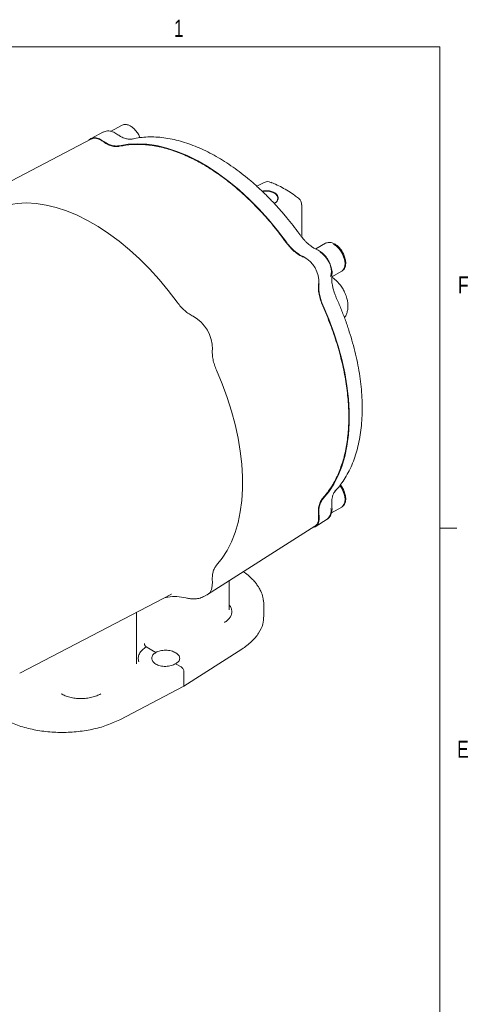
# Model space of a CAD drawing. Header units: inches. Extents: x 0.3 to 33.9, y 0.2 to 21.7.
# Tile 23 of 23: x 30.5 to 33.7, y 14.5 to 21.6. Entities that reach past the tile are written whole.
import ezdxf

# ---------------------------------------------------------------- set-up
doc = ezdxf.new("R2010")
doc.units = ezdxf.units.IN
doc.header["$MEASUREMENT"] = 0
doc.layers.add('SLD-0', color=7, linetype='Continuous', lineweight=15)
doc.styles.add('SLDTEXTSTYLE0', font='TXT', dxfattribs={"width": 0.75})

msp = doc.modelspace()

# ---------------------------------------------------------------- linework, layer by layer
at = {"color": 7, "linetype": 'Continuous', "lineweight": 15}
for p, q in [((31.20861, 20.8391), (31.13409, 20.79609)), ((31.07903, 20.79168), (30.98775, 20.74407)), ((30.98983, 20.74035), (30.16994, 20.31267)), ((31.29072, 20.74071), (31.28396, 20.73902)), ((32.24544, 20.42352), (32.1927, 20.39687)), ((32.51924, 20.02797), (32.51924, 20.26216)), ((32.69311, 19.98212), (32.62153, 19.9408)), ((32.73878, 19.73771), (32.81035, 19.77903)), ((32.76618, 18.18513), (32.76134, 18.18012)), ((32.73568, 18.02168), (32.81035, 18.06479)), ((32.61761, 17.92105), (32.70448, 17.97628)), ((31.83505, 17.42858), (32.61542, 17.92472)), ((31.9917, 17.32035), (31.9917, 17.52817)), ((30.46865, 16.85617), (31.57308, 17.43227)), ((31.57075, 17.43106), (31.57308, 17.43227)), ((31.8065, 17.41343), (31.83059, 17.426)), ((32.24431, 17.27293), (32.24431, 17.35513)), ((31.31872, 16.93211), (31.31872, 17.29959)), ((31.99137, 17.32093), (31.99225, 17.3179)), ((31.45865, 17.00834), (31.38917, 17.04844)), ((32.08377, 17.03153), (31.66318, 16.76187)), ((31.64196, 16.90251), (31.60254, 16.92527)), ((31.66318, 16.76187), (31.66318, 16.86579)), ((31.66318, 16.76187), (31.19606, 16.51906))]:
    msp.add_line(p, q, dxfattribs=at)
at = {"color": 7, "linetype": 'Continuous', "lineweight": 15, "flags": 128}
for points in [[(30.97192, 20.731), (30.98593, 20.74307), (31.00418, 20.74929), (31.02524, 20.74872), (31.04802, 20.74137), (31.07134, 20.72763)], [(31.1939, 20.69174), (31.25781, 20.70226), (31.3245, 20.7058), (31.39361, 20.70234), (31.46479, 20.6919), (31.53769, 20.67453), (31.61192, 20.65032), (31.68712, 20.61939), (31.7629, 20.5819), (31.83887, 20.53804), (31.91465, 20.48804), (31.98985, 20.43215), (32.06409, 20.37065), (32.13698, 20.30385), (32.20817, 20.23211), (32.27728, 20.15577), (32.34396, 20.07524), (32.40788, 19.99092)], [(32.23216, 20.36038), (32.23451, 20.3607), (32.26073, 20.36178), (32.28641, 20.35855), (32.30948, 20.35128), (32.32807, 20.34055), (32.34066, 20.32723), (32.34625, 20.31241), (32.34438, 20.29727), (32.33519, 20.28306), (32.31944, 20.27091)], [(31.61417, 19.55353), (31.54932, 19.6383), (31.48175, 19.71925), (31.41179, 19.79599), (31.33979, 19.86812), (31.2661, 19.9353), (31.1911, 19.99718), (31.11514, 20.05347), (31.03862, 20.10389), (30.96191, 20.14817), (30.88538, 20.18611), (30.80943, 20.21751), (30.73443, 20.24223), (30.66074, 20.26013), (30.58874, 20.27113), (30.51878, 20.27517), (30.45121, 20.27223), (30.38636, 20.26233)], [(32.81035, 19.77903), (32.81242, 19.78031), (32.81561, 19.78267), (32.82675, 19.79651), (32.83317, 19.81562), (32.83448, 19.83882), (32.83058, 19.86464), (32.82173, 19.89146), (32.80849, 19.9176), (32.79167, 19.94142), (32.77235, 19.9614), (32.75173, 19.97632)], [(32.72895, 19.74173), (32.73418, 19.75847), (32.73548, 19.78167), (32.73159, 19.80749), (32.72274, 19.83432), (32.70949, 19.86045), (32.69268, 19.88427), (32.67336, 19.90426), (32.65274, 19.91917)], [(32.67536, 19.52763), (32.71642, 19.43012), (32.75282, 19.3321), (32.78438, 19.23408), (32.81092, 19.13656), (32.83232, 19.04002), (32.84847, 18.94498), (32.85928, 18.8519), (32.8647, 18.76127), (32.8647, 18.67354), (32.85928, 18.58916), (32.84847, 18.50856), (32.83232, 18.43216), (32.81092, 18.36033), (32.78438, 18.29345), (32.75282, 18.23186), (32.71642, 18.17588), (32.67536, 18.12577)], [(31.89967, 17.64121), (31.94066, 17.69243), (31.97698, 17.74949), (32.00845, 17.8121), (32.03492, 17.87997), (32.05626, 17.95274), (32.07236, 18.03006), (32.08313, 18.11155), (32.08853, 18.1968), (32.08853, 18.28538), (32.08313, 18.37687), (32.07236, 18.4708), (32.05626, 18.5667), (32.03492, 18.66411), (32.00845, 18.76254), (31.97698, 18.86149), (31.94066, 18.96049), (31.89967, 19.05903)], [(32.81035, 18.06479), (32.81242, 18.06606), (32.81561, 18.06843), (32.82675, 18.08226), (32.83317, 18.10138), (32.83448, 18.12457), (32.83058, 18.1504), (32.82173, 18.17722), (32.80849, 18.20336), (32.79649, 18.22109)], [(32.64517, 18.00167), (32.64541, 17.9746), (32.64038, 17.95121), (32.63036, 17.93268), (32.61584, 17.91998), (32.59837, 17.91387)], [(31.86971, 17.52423), (31.86927, 17.49209), (31.86273, 17.46437), (31.85039, 17.4424), (31.83286, 17.42725), (31.83059, 17.426)]]:
    msp.add_lwpolyline(points, dxfattribs=at)
at = {"color": 7, "linetype": 'Continuous', "lineweight": 15}
for centre, radius, start, end in [((32.43069, 19.69524), 0.21465, 357.688885, 62.311115), ((31.60036, 19.2159), 0.2694, 358.874362, 61.125638), ((32.65362, 18.03739), 0.07951, 309.773754, 12.782271)]:
    msp.add_arc(centre, radius, start, end, dxfattribs=at)
for points, knots in [([(31.34292, 20.7498), (31.34128, 20.75439), (31.33617, 20.76873), (31.32063, 20.7932), (31.30005, 20.81654), (31.27746, 20.83338), (31.25551, 20.84365), (31.23073, 20.84787), (31.21626, 20.84213), (31.20861, 20.8391)], [0, 0, 0, 0, 0.07197112, 0.22529152, 0.40954396, 0.52882943, 0.66687685, 0.82402609, 1, 1, 1, 1]), ([(31.17464, 20.7764), (31.17016, 20.77953), (31.1602, 20.78647), (31.14384, 20.79396), (31.12579, 20.79903), (31.10731, 20.80001), (31.09102, 20.79759), (31.08223, 20.79271), (31.07885, 20.79083)], [0, 0, 0, 0, 0.1460591, 0.3246323, 0.5075373, 0.6931847, 0.8820797, 1, 1, 1, 1]), ([(31.29053, 20.74107), (31.28152, 20.7397), (31.26532, 20.73723), (31.24092, 20.74254), (31.2222, 20.74862), (31.20546, 20.75707), (31.19042, 20.76553), (31.17939, 20.77327), (31.17468, 20.77657)], [0, 0, 0, 0, 0.2590461, 0.465773, 0.6209469, 0.7292693, 0.8843827, 1, 1, 1, 1]), ([(30.98999, 20.74003), (30.99513, 20.74223), (31.00602, 20.74691), (31.02631, 20.74575), (31.04876, 20.73882), (31.06401, 20.72888), (31.07163, 20.7239)], [0, 0, 0, 0, 0.2292129, 0.4861419, 0.743071, 1, 1, 1, 1]), ([(31.07134, 20.72763), (31.07703, 20.72372), (31.08846, 20.71585), (31.10974, 20.70425), (31.13514, 20.69405), (31.15955, 20.68948), (31.17916, 20.68915), (31.18897, 20.69087), (31.1939, 20.69174)], [0, 0, 0, 0, 0.132862, 0.2669965, 0.4941271, 0.727849, 0.8632545, 1, 1, 1, 1]), ([(31.07163, 20.7239), (31.08248, 20.71667), (31.10418, 20.70219), (31.13655, 20.68948), (31.16769, 20.68334), (31.1862, 20.68589), (31.19545, 20.68716)], [0, 0, 0, 0, 0.2500004, 0.5000001, 0.7499996, 1, 1, 1, 1]), ([(32.50743, 20.04325), (32.5052, 20.04639), (32.48886, 20.06947), (32.45642, 20.11182), (32.40954, 20.17044), (32.35966, 20.22858), (32.30733, 20.28565), (32.25288, 20.34099), (32.19662, 20.39411), (32.13885, 20.4446), (32.07984, 20.49212), (32.01984, 20.53636), (31.95911, 20.57707), (31.89787, 20.61404), (31.83635, 20.64708), (31.77476, 20.67602), (31.71331, 20.7007), (31.6522, 20.72101), (31.5916, 20.73683), (31.53169, 20.74804), (31.47266, 20.75451), (31.41462, 20.75626), (31.35793, 20.75268), (31.31591, 20.74732), (31.29356, 20.74149), (31.28892, 20.74028)], [0, 0, 0, 0, 0.0064237, 0.0471386, 0.0895332, 0.1332056, 0.1778356, 0.2231967, 0.2691228, 0.3154905, 0.3622071, 0.4092028, 0.4564255, 0.503837, 0.5514105, 0.5991297, 0.6469853, 0.6949771, 0.7431144, 0.7914163, 0.8399123, 0.8886453, 0.9376733, 0.9870735, 1, 1, 1, 1]), ([(32.29393, 20.42522), (32.29014, 20.42674), (32.28005, 20.43076), (32.26269, 20.43035), (32.25097, 20.42569), (32.24555, 20.42354)], [0, 0, 0, 0, 0.2441013, 0.649995, 1, 1, 1, 1]), ([(32.49567, 20.30938), (32.48661, 20.31636), (32.46259, 20.33488), (32.42278, 20.36117), (32.37647, 20.38826), (32.33348, 20.41002), (32.30606, 20.42084), (32.29423, 20.42551)], [0, 0, 0, 0, 0.1376845, 0.3652385, 0.5944659, 0.8250877, 1, 1, 1, 1]), ([(32.23095, 20.36103), (32.23815, 20.36231), (32.25613, 20.3655), (32.28592, 20.3634), (32.31454, 20.35532), (32.33548, 20.34176), (32.34729, 20.32479), (32.34956, 20.30587), (32.3409, 20.28763), (32.32941, 20.27515), (32.31926, 20.27118), (32.31797, 20.27068)], [0, 0, 0, 0, 0.0897571, 0.2241515, 0.3519362, 0.4740133, 0.5942778, 0.71727, 0.8458874, 0.9805031, 1, 1, 1, 1]), ([(32.51892, 20.26221), (32.51883, 20.26611), (32.51861, 20.27549), (32.51308, 20.28995), (32.50518, 20.30241), (32.4978, 20.30748), (32.49535, 20.30917)], [0, 0, 0, 0, 0.2124404, 0.5118177, 0.8376591, 1, 1, 1, 1]), ([(32.6333, 19.93446), (32.62184, 19.94001), (32.60126, 19.94998), (32.57398, 19.97118), (32.55382, 19.98892), (32.5368, 20.00707), (32.52179, 20.0242), (32.51178, 20.03762), (32.50751, 20.04334)], [0, 0, 0, 0, 0.2603108, 0.4678285, 0.6232534, 0.7314298, 0.8855759, 1, 1, 1, 1]), ([(32.40632, 19.98815), (32.41557, 19.97619), (32.43408, 19.95228), (32.46522, 19.92246), (32.49759, 19.89779), (32.51929, 19.88722), (32.53014, 19.88193)], [0, 0, 0, 0, 0.2500004, 0.4999999, 0.7499996, 1, 1, 1, 1]), ([(32.40788, 19.99092), (32.40984, 19.98826), (32.41564, 19.98037), (32.4256, 19.96799), (32.43822, 19.95365), (32.45158, 19.93996), (32.4658, 19.92689), (32.48045, 19.91498), (32.49328, 19.90582), (32.50412, 19.89894), (32.51288, 19.89387), (32.52167, 19.88926), (32.52751, 19.88663), (32.53044, 19.88531)], [0, 0, 0, 0, 0.05505893, 0.16286214, 0.26688209, 0.38080181, 0.49554096, 0.6112943, 0.72789479, 0.79558746, 0.86344464, 0.93155267, 1, 1, 1, 1]), ([(32.81316, 19.7815), (32.81746, 19.78476), (32.82658, 19.79167), (32.83708, 19.81233), (32.84103, 19.84124), (32.83524, 19.87518), (32.82327, 19.90635), (32.80538, 19.93625), (32.78451, 19.95955), (32.76197, 19.9764), (32.74, 19.98666), (32.71523, 19.99089), (32.70076, 19.98515), (32.69311, 19.98212)], [0, 0, 0, 0, 0.0648835, 0.1375294, 0.2605063, 0.3609536, 0.4552946, 0.5452858, 0.6534326, 0.723447, 0.8044738, 0.8967123, 1, 1, 1, 1]), ([(32.71303, 19.85823), (32.70777, 19.86662), (32.70037, 19.87842), (32.68755, 19.89393), (32.676, 19.90605), (32.66141, 19.91834), (32.64711, 19.92811), (32.63741, 19.93234), (32.63328, 19.93414)], [0, 0, 0, 0, 0.2488213, 0.350025, 0.5162401, 0.6860796, 0.8663529, 1, 1, 1, 1]), ([(32.73878, 19.75128), (32.73934, 19.7561), (32.74066, 19.76732), (32.73898, 19.78598), (32.73529, 19.80471), (32.72995, 19.82206), (32.7231, 19.83955), (32.71664, 19.85152), (32.71303, 19.85823)], [0, 0, 0, 0, 0.14423617, 0.3352605, 0.52075167, 0.65762327, 0.80808116, 1, 1, 1, 1]), ([(32.64209, 19.68802), (32.64125, 19.67598), (32.63956, 19.6519), (32.64473, 19.61153), (32.65499, 19.56965), (32.66644, 19.54167), (32.67217, 19.52767)], [0, 0, 0, 0, 0.2500004, 0.5000001, 0.7499996, 1, 1, 1, 1]), ([(32.64517, 19.68659), (32.64463, 19.68033), (32.64353, 19.66776), (32.64412, 19.64284), (32.64799, 19.61128), (32.65623, 19.57834), (32.66575, 19.5502), (32.67214, 19.53518), (32.67536, 19.52763)], [0, 0, 0, 0, 0.132862, 0.2669965, 0.4941271, 0.727849, 0.8632545, 1, 1, 1, 1]), ([(32.82045, 19.64748), (32.81404, 19.65775), (32.80512, 19.67206), (32.78981, 19.69099), (32.77622, 19.70584), (32.75883, 19.72123), (32.74553, 19.73161), (32.73768, 19.73586), (32.73659, 19.73645)], [0, 0, 0, 0, 0.2830711, 0.3942857, 0.5782441, 0.7667962, 0.9677931, 1, 1, 1, 1]), ([(32.77058, 19.5877), (32.76776, 19.59425), (32.76114, 19.60964), (32.75381, 19.6312), (32.7466, 19.65501), (32.74131, 19.68135), (32.73659, 19.71557), (32.73825, 19.73839), (32.73917, 19.75108)], [0, 0, 0, 0, 0.1144237, 0.2685694, 0.3767457, 0.5321706, 0.7396886, 1, 1, 1, 1]), ([(32.8299, 19.44194), (32.83213, 19.44466), (32.83977, 19.45397), (32.84806, 19.47344), (32.85466, 19.49906), (32.85647, 19.526), (32.85442, 19.55313), (32.84945, 19.57773), (32.84274, 19.59952), (32.83394, 19.6223), (32.8256, 19.63786), (32.82045, 19.64748)], [0, 0, 0, 0, 0.0522021, 0.1786258, 0.3093528, 0.4399979, 0.5630362, 0.6856774, 0.7757061, 0.8613031, 1, 1, 1, 1]), ([(31.73045, 19.45181), (31.72023, 19.45718), (31.6998, 19.46792), (31.66949, 19.49167), (31.64034, 19.51994), (31.62289, 19.54234), (31.61417, 19.55353)], [0, 0, 0, 0, 0.2500004, 0.4999912, 0.7499864, 1, 1, 1, 1]), ([(32.7652, 18.18365), (32.76625, 18.18468), (32.7804, 18.19857), (32.80437, 18.2297), (32.83694, 18.27685), (32.86555, 18.32859), (32.8906, 18.38404), (32.91186, 18.44315), (32.92931, 18.50565), (32.94288, 18.57129), (32.95255, 18.63982), (32.95829, 18.71097), (32.9601, 18.78447), (32.958, 18.86004), (32.95201, 18.93738), (32.94219, 19.0162), (32.9286, 19.09616), (32.91132, 19.17693), (32.89048, 19.25812), (32.86623, 19.33926), (32.83893, 19.41976), (32.80872, 19.49852), (32.78577, 19.55443), (32.77227, 19.58364), (32.77041, 19.58767)], [0, 0, 0, 0, 0.0039837, 0.0536244, 0.103364, 0.1531926, 0.2030931, 0.2530441, 0.3030237, 0.3530123, 0.4029929, 0.4529517, 0.5028745, 0.5527489, 0.6025632, 0.6523025, 0.7019453, 0.7514596, 0.800794, 0.8498609, 0.898497, 0.9463622, 0.992612, 1, 1, 1, 1]), ([(31.89967, 19.05903), (31.89433, 19.07219), (31.88366, 19.09849), (31.87375, 19.13788), (31.86834, 19.17601), (31.86925, 19.19907), (31.86971, 19.21061)], [0, 0, 0, 0, 0.2500135, 0.5000087, 0.7499996, 1, 1, 1, 1]), ([(32.73923, 18.06669), (32.73872, 18.07242), (32.73754, 18.08585), (32.73773, 18.1031), (32.73878, 18.12183), (32.74287, 18.14108), (32.75047, 18.16487), (32.76071, 18.17767), (32.7664, 18.18479)], [0, 0, 0, 0, 0.115617, 0.2707305, 0.3790529, 0.5342269, 0.7409539, 1, 1, 1, 1]), ([(32.81316, 18.06726), (32.81746, 18.07051), (32.82658, 18.07742), (32.83708, 18.09809), (32.84101, 18.12697), (32.83531, 18.16102), (32.82305, 18.19181), (32.81109, 18.2141), (32.8022, 18.22361), (32.80035, 18.22559)], [0, 0, 0, 0, 0.114025, 0.2416916, 0.4578088, 0.6343329, 0.8001261, 0.958275, 1, 1, 1, 1]), ([(32.67217, 18.12941), (32.66644, 18.12203), (32.65499, 18.10728), (32.64473, 18.07724), (32.63956, 18.04284), (32.64125, 18.01681), (32.64209, 18.00379)], [0, 0, 0, 0, 0.2500004, 0.4999999, 0.7499996, 1, 1, 1, 1]), ([(32.67536, 18.12577), (32.67223, 18.12205), (32.66595, 18.11457), (32.65659, 18.0979), (32.64822, 18.07468), (32.64418, 18.04763), (32.64351, 18.02286), (32.64462, 18.00876), (32.64517, 18.00167)], [0, 0, 0, 0, 0.1328527, 0.2669776, 0.4941088, 0.7278312, 0.8632455, 1, 1, 1, 1]), ([(32.70479, 17.9768), (32.70541, 17.9771), (32.71241, 17.98046), (32.72237, 17.99173), (32.73306, 18.00949), (32.73874, 18.02978), (32.74066, 18.04906), (32.73944, 18.06169), (32.73895, 18.06677)], [0, 0, 0, 0, 0.0213582, 0.2403238, 0.4470768, 0.6581144, 0.8625885, 1, 1, 1, 1]), ([(32.64209, 18.00379), (32.64259, 17.9947), (32.64358, 17.97652), (32.63835, 17.95361), (32.62921, 17.93546), (32.61971, 17.92836), (32.61523, 17.92501)], [0, 0, 0, 0, 0.25688227, 0.51376454, 0.77064681, 1, 1, 1, 1]), ([(31.86971, 17.52423), (31.86925, 17.53629), (31.86834, 17.5604), (31.87375, 17.59228), (31.88366, 17.62023), (31.89433, 17.63422), (31.89967, 17.64121)], [0, 0, 0, 0, 0.2500004, 0.4999912, 0.7499864, 1, 1, 1, 1]), ([(32.24431, 17.35512), (32.24302, 17.37323), (32.24069, 17.40601), (32.22483, 17.44912), (32.20756, 17.48109), (32.1907, 17.50545), (32.17219, 17.52825), (32.14605, 17.55482), (32.12003, 17.57798), (32.10002, 17.59079), (32.09512, 17.59392)], [0, 0, 0, 0, 0.20628281, 0.37338445, 0.50132982, 0.59027314, 0.67576592, 0.79576038, 0.95006731, 1, 1, 1, 1]), ([(31.52214, 17.4057), (31.5303, 17.40741), (31.55935, 17.41351), (31.61202, 17.41666), (31.65492, 17.40874), (31.67654, 17.40475)], [0, 0, 0, 0, 0.1622621, 0.5780287, 1, 1, 1, 1]), ([(31.67653, 17.40475), (31.68521, 17.40271), (31.70409, 17.39826), (31.73713, 17.39626), (31.77303, 17.39947), (31.7948, 17.40855), (31.80628, 17.41334)], [0, 0, 0, 0, 0.1983129, 0.4316225, 0.7002123, 1, 1, 1, 1]), ([(31.9917, 17.35362), (31.99217, 17.35315), (31.9994, 17.34593), (32.00696, 17.33009), (32.01277, 17.30694), (32.00958, 17.28355), (31.99863, 17.26161), (31.98137, 17.24189), (31.96524, 17.23095), (31.95739, 17.22563)], [0, 0, 0, 0, 0.0114865, 0.17860882, 0.34903409, 0.51947088, 0.68662515, 0.84756663, 1, 1, 1, 1]), ([(32.24015, 17.38844), (32.24198, 17.38041), (32.24442, 17.36973), (32.24411, 17.35901), (32.24404, 17.35635)], [0, 0, 0, 0, 0.751316, 1, 1, 1, 1]), ([(32.24297, 17.27301), (32.24191, 17.2533), (32.23962, 17.21074), (32.20864, 17.14743), (32.1584, 17.08494), (32.10865, 17.04933), (32.08377, 17.03153)], [0, 0, 0, 0, 0.2232663, 0.4821775, 0.7410888, 1, 1, 1, 1]), ([(31.38917, 17.04844), (31.3786, 17.04104), (31.35712, 17.026), (31.33767, 16.99849), (31.32859, 16.96928), (31.33284, 16.95006), (31.33493, 16.94059)], [0, 0, 0, 0, 0.24621452, 0.5000327, 0.75383298, 1, 1, 1, 1]), ([(31.38917, 17.04844), (31.38778, 17.04939), (31.38468, 17.0515), (31.381, 17.0559), (31.3783, 17.06039), (31.37656, 17.0644), (31.3753, 17.06875), (31.37512, 17.07152), (31.37503, 17.07294)], [0, 0, 0, 0, 0.1887757, 0.4179686, 0.5479519, 0.6883122, 0.839126, 1, 1, 1, 1]), ([(31.45865, 17.00834), (31.45056, 17.00228), (31.43811, 16.99297), (31.43033, 16.97761), (31.42811, 16.96526), (31.43029, 16.95293), (31.43835, 16.93798), (31.45691, 16.92204), (31.48429, 16.91145), (31.50974, 16.90706), (31.53061, 16.90609), (31.5514, 16.90772), (31.57713, 16.91272), (31.59253, 16.92032), (31.60254, 16.92527)], [0, 0, 0, 0, 0.1197475, 0.1842058, 0.2500278, 0.3158451, 0.3802907, 0.5, 0.6197093, 0.6841549, 0.7499722, 0.8157942, 0.8802525, 1, 1, 1, 1]), ([(31.60254, 16.92527), (31.61063, 16.93077), (31.62308, 16.93924), (31.63086, 16.95359), (31.63308, 16.96524), (31.6309, 16.97701), (31.62284, 16.99144), (31.60428, 17.00711), (31.57689, 17.01796), (31.55145, 17.02288), (31.53058, 17.02442), (31.50978, 17.02348), (31.48406, 17.0195), (31.46866, 17.01273), (31.45865, 17.00834)], [0, 0, 0, 0, 0.1197475, 0.1842058, 0.2500278, 0.3158451, 0.3802907, 0.5, 0.6197093, 0.6841549, 0.7499722, 0.8157942, 0.8802525, 1, 1, 1, 1]), ([(31.31783, 16.93207), (31.3184, 16.93031), (31.31904, 16.92836), (31.3184, 16.92644), (31.31834, 16.92627)], [0, 0, 0, 0, 0.9085589, 1, 1, 1, 1]), ([(31.66318, 16.86579), (31.66286, 16.8692), (31.66222, 16.87597), (31.6574, 16.88675), (31.65171, 16.89452), (31.64641, 16.89963), (31.64347, 16.90153), (31.64196, 16.90251)], [0, 0, 0, 0, 0.2507334, 0.499136, 0.7346555, 0.8637239, 1, 1, 1, 1]), ([(31.05871, 16.70683), (31.04903, 16.70203), (31.02914, 16.69218), (30.99359, 16.68142), (30.95425, 16.67431), (30.91266, 16.67189), (30.87128, 16.67434), (30.83257, 16.68149), (30.79797, 16.69227), (30.77895, 16.70214), (30.7697, 16.70694)], [0, 0, 0, 0, 0.117095, 0.2407258, 0.369129, 0.5000537, 0.6309696, 0.7593483, 0.882944, 1, 1, 1, 1])]:
    msp.add_open_spline(points, degree=3, knots=knots, dxfattribs=at)
for points in [[(31.19545, 20.68716), (31.22544, 20.69244), (31.28543, 20.70301), (31.38234, 20.70109), (31.4831, 20.68615), (31.58722, 20.65709), (31.6935, 20.61452), (31.80089, 20.5588), (31.90827, 20.49053), (32.01455, 20.41039), (32.11868, 20.31924), (32.21943, 20.21785), (32.31634, 20.10787), (32.37633, 20.02805), (32.40632, 19.98815)], [(32.67217, 19.52767), (32.69174, 19.48175), (32.73087, 19.38989), (32.77766, 19.25096), (32.8151, 19.11301), (32.84198, 18.97725), (32.85825, 18.84513), (32.86368, 18.71798), (32.85825, 18.59712), (32.84198, 18.48378), (32.8151, 18.37906), (32.77766, 18.28433), (32.73087, 18.19942), (32.69174, 18.15275), (32.67217, 18.12941)], [(31.19606, 16.51906), (31.16522, 16.50472), (31.10354, 16.47603), (30.9953, 16.44676), (30.88032, 16.42903), (30.76139, 16.42435), (30.64305, 16.43261), (30.52984, 16.4538), (30.4244, 16.4863), (30.36541, 16.51681), (30.33591, 16.53206)]]:
    msp.add_open_spline(points, degree=3, dxfattribs=at)
at = {"layer": 'SLD-0'}
for p, q in [((0.52288, 21.4106), (33.52288, 21.4106)), ((33.52288, 0.4106), (33.52288, 21.4106)), ((33.52288, 17.9106), (33.64788, 17.9106))]:
    msp.add_line(p, q, dxfattribs=at)

# ---------------------------------------------------------------- texts
at = {"color": 7, "linetype": 'Continuous', "lineweight": 0, "char_height": 0.125, "attachment_point": 1, "style": 'SLDTEXTSTYLE0'}
for s, insert in [('1', (31.59044, 21.60758)), ('F', (33.65637, 19.74219)), ('E', (33.64947, 16.3669))]:
    msp.add_mtext(s, dxfattribs=dict(at, insert=insert))

doc.saveas('drawing.dxf')
